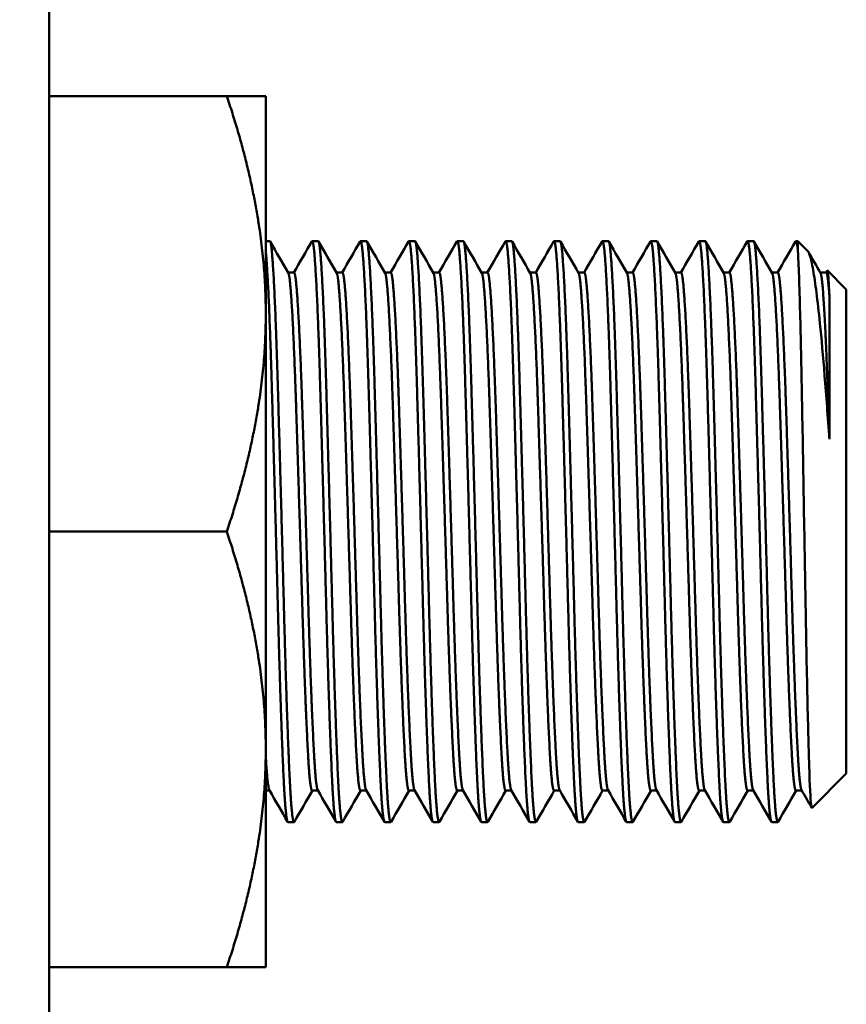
# Model space of a CAD drawing. Header units: inches. Extents: x 1 to 203, y 4 to 128.
# Tile 96 of 132: x 63.57 to 64.64, y 88.98 to 90.25. Entities that reach past the tile are written whole.
import ezdxf

# ---------------------------------------------------------------- set-up
doc = ezdxf.new("R2010")
doc.units = ezdxf.units.IN
doc.header["$LTSCALE"] = 6
doc.header["$MEASUREMENT"] = 0
doc.layers.add('Dimension (ANSI)', color=7, linetype='Continuous', lineweight=25)
doc.layers.add('Visible (ANSI)', color=7, linetype='Continuous', lineweight=50)
doc.styles.add('Note Text (ANSI)', font='tahoma.ttf')
doc.dimstyles.new('Default (ANSI)', dxfattribs={"dimscale": 6, "dimtxt": 0.12, "dimasz": 0.098425, "dimexe": 0.125, "dimexo": 0.0625, "dimgap": 0.031496, "dimtad": 0, "dimtih": 1, "dimtoh": 1, "dimrnd": 1e-08, "dimzin": 4, "dimdsep": 46, "dimtxsty": 'Note Text (ANSI)', "dimcen": 0.09, "dimdle": 0.393701, "dimclrd": 256, "dimclre": 256, "dimclrt": 256, "dimadec": 0, "dimazin": 1, "dimtfac": 1, "dimtofl": 0, "dimtmove": 0, "dimatfit": 3, "dimfxl": 1, "dimtolj": 1, "dimtzin": 4, "dimlwd": -1, "dimlwe": -1, "dimarcsym": 0})

# ---------------------------------------------------------------- blocks, each defined once
blk = doc.blocks.new('*D9')
at = {"layer": 'Defpoints', "color": 0, "transparency": 16777216}
for p in [(72.2623, 95.3583), (39.1068, 48.3913), (72.2623, 36.1078)]:
    blk.add_point(p, dxfattribs=at)
at = {"layer": 'Dimension (ANSI)', "transparency": 16777216}
for p, q in [((72.2623, 94.9833), (72.2623, 35.3578)), ((39.1068, 48.0163), (39.1068, 35.3578)), ((39.6973, 36.1078), (54.3041, 36.1078)), ((71.6717, 36.1078), (57.065, 36.1078))]:
    blk.add_line(p, q, dxfattribs=at)
for points in [[(39.6973, 36.2062), (39.6973, 36.0094), (39.1068, 36.1078)], [(71.6717, 36.2062), (71.6717, 36.0094), (72.2623, 36.1078)]]:
    blk.add_solid(points, dxfattribs=at)
at = {"layer": 'Dimension (ANSI)', "transparency": 16777216, "insert": (54.4931, 36.4828), "char_height": 0.72, "attachment_point": 1, "style": 'Note Text (ANSI)'}
blk.add_mtext('\\A1;33.16', dxfattribs=at)

msp = doc.modelspace()

# ---------------------------------------------------------------- linework, layer by layer
at = {"layer": 'Visible (ANSI)'}
for p, q in [((63.6088, 45.4028), (63.6088, 117.6526)), ((63.8385, 90.1526), (63.6088, 90.1526)), ((63.8385, 90.1526), (63.8888, 90.1526)), ((63.8888, 90.1526), (63.8888, 89.8713)), ((63.8888, 89.9651), (63.894, 89.9651)), ((63.9487, 89.9651), (63.9565, 89.9651)), ((64.0112, 89.9651), (64.019, 89.9651)), ((64.0737, 89.9651), (64.0815, 89.9651)), ((64.1362, 89.9651), (64.144, 89.9651)), ((64.1987, 89.9651), (64.2065, 89.9651)), ((64.2612, 89.9651), (64.269, 89.9651)), ((64.3237, 89.9651), (64.3315, 89.9651)), ((64.3862, 89.9651), (64.394, 89.9651)), ((64.4487, 89.9651), (64.4565, 89.9651)), ((64.5112, 89.9651), (64.519, 89.9651)), ((64.5737, 89.9651), (64.5763, 89.9651)), ((64.5763, 89.9651), (64.5763, 89.9523)), ((64.5887, 89.9527), (64.5763, 89.9651)), ((63.9253, 89.9245), (63.9177, 89.9245)), ((63.9878, 89.9245), (63.9802, 89.9245)), ((64.0503, 89.9245), (64.0427, 89.9245)), ((64.1128, 89.9245), (64.1052, 89.9245)), ((64.1753, 89.9245), (64.1677, 89.9245)), ((64.2378, 89.9245), (64.2302, 89.9245)), ((64.3003, 89.9245), (64.2927, 89.9245)), ((64.3628, 89.9245), (64.3552, 89.9245)), ((64.4253, 89.9245), (64.4177, 89.9245)), ((64.4878, 89.9245), (64.4802, 89.9245)), ((64.5503, 89.9245), (64.5427, 89.9245)), ((64.6128, 89.9245), (64.6052, 89.9245)), ((64.6125, 89.9245), (64.6139, 89.927)), ((64.6388, 89.9026), (64.6143, 89.9271)), ((64.6169, 89.7096), (64.6169, 89.8955)), ((64.6388, 89.9026), (64.6388, 89.2776)), ((63.8888, 89.8713), (63.8888, 89.3088)), ((63.8385, 89.5901), (63.6088, 89.5901)), ((63.8888, 89.3088), (63.8888, 89.0276)), ((64.6388, 89.2776), (64.5945, 89.2333)), ((63.8938, 89.2557), (63.8888, 89.2557)), ((63.9563, 89.2557), (63.9487, 89.2557)), ((64.0188, 89.2557), (64.0112, 89.2557)), ((64.0813, 89.2557), (64.0737, 89.2557)), ((64.1438, 89.2557), (64.1362, 89.2557)), ((64.2063, 89.2557), (64.1987, 89.2557)), ((64.2688, 89.2557), (64.2612, 89.2557)), ((64.3313, 89.2557), (64.3237, 89.2557)), ((64.3938, 89.2557), (64.3862, 89.2557)), ((64.4563, 89.2557), (64.4487, 89.2557)), ((64.5188, 89.2557), (64.5112, 89.2557)), ((64.5813, 89.2557), (64.5737, 89.2557)), ((63.9175, 89.2151), (63.9253, 89.2151)), ((63.98, 89.2151), (63.9878, 89.2151)), ((64.0425, 89.2151), (64.0503, 89.2151)), ((64.105, 89.2151), (64.1128, 89.2151)), ((64.1675, 89.2151), (64.1753, 89.2151)), ((64.23, 89.2151), (64.2378, 89.2151)), ((64.2925, 89.2151), (64.3003, 89.2151)), ((64.355, 89.2151), (64.3628, 89.2151)), ((64.4175, 89.2151), (64.4253, 89.2151)), ((64.48, 89.2151), (64.4878, 89.2151)), ((64.5425, 89.2151), (64.5503, 89.2151)), ((63.8385, 89.0276), (63.6088, 89.0276)), ((63.8888, 89.0276), (63.8385, 89.0276))]:
    msp.add_line(p, q, dxfattribs=at)
for points, weights in [([(63.8888, 89.8713), (63.8888, 90.0019), (63.8385, 90.1526)], [1.63796447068, 1.63796447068, 1.52036391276]), ([(64.5763, 89.9523), (64.5748, 89.9674), (64.5732, 89.9647)], [1, 0.969976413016, 0.963636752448]), ([(63.8385, 89.5901), (63.8888, 89.7408), (63.8888, 89.8713)], [1.52036391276, 1.63796447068, 1.63796447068]), ([(63.8888, 89.3088), (63.8888, 89.4394), (63.8385, 89.5901)], [1.63796447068, 1.63796447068, 1.52036391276]), ([(63.8385, 89.0276), (63.8888, 89.1783), (63.8888, 89.3088)], [1.52036391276, 1.63796447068, 1.63796447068])]:
    msp.add_rational_spline(points, weights, degree=2, dxfattribs=at)
for points, weights, knots in [([(63.9257, 89.2155), (63.9228, 89.2104), (63.92, 89.2653), (63.9161, 89.343), (63.9122, 89.493), (63.9083, 89.6431), (63.9044, 89.7776), (63.9005, 89.9121), (63.8966, 89.9523), (63.8954, 89.9651), (63.894, 89.9651)], [0.969537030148, 0.944935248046, 1, 0.923879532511, 1, 0.923879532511, 1, 0.923879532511, 1, 0.974480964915, 0.966072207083], [0.45638305, 0.45638305, 0.45638305, 0.46, 0.46, 0.465, 0.465, 0.47, 0.47, 0.475, 0.475, 0.47667623, 0.47667623, 0.47667623]), ([(63.98, 89.2151), (63.9772, 89.2151), (63.9747, 89.2653), (63.9708, 89.343), (63.9669, 89.493), (63.963, 89.6431), (63.9591, 89.7776), (63.9552, 89.9121), (63.9513, 89.9523), (63.9498, 89.9674), (63.9482, 89.9647)], [0.966072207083, 0.949398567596, 1, 0.923879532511, 1, 0.923879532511, 1, 0.923879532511, 1, 0.969976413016, 0.963636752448], [0.45667623, 0.45667623, 0.45667623, 0.46, 0.46, 0.465, 0.465, 0.47, 0.47, 0.475, 0.475, 0.47697211, 0.47697211, 0.47697211]), ([(63.9882, 89.2155), (63.9853, 89.2104), (63.9825, 89.2653), (63.9786, 89.343), (63.9747, 89.493), (63.9708, 89.6431), (63.9669, 89.7776), (63.963, 89.9121), (63.9591, 89.9523), (63.9579, 89.9651), (63.9565, 89.9651)], [0.969537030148, 0.944935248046, 1, 0.923879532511, 1, 0.923879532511, 1, 0.923879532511, 1, 0.974480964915, 0.966072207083], [0.41638305, 0.41638305, 0.41638305, 0.42, 0.42, 0.425, 0.425, 0.43, 0.43, 0.435, 0.435, 0.43667623, 0.43667623, 0.43667623]), ([(64.0425, 89.2151), (64.0397, 89.2151), (64.0372, 89.2653), (64.0333, 89.343), (64.0294, 89.493), (64.0255, 89.6431), (64.0216, 89.7776), (64.0177, 89.9121), (64.0138, 89.9523), (64.0123, 89.9674), (64.0107, 89.9647)], [0.966072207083, 0.949398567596, 1, 0.923879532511, 1, 0.923879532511, 1, 0.923879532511, 1, 0.969976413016, 0.963636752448], [0.41667623, 0.41667623, 0.41667623, 0.42, 0.42, 0.425, 0.425, 0.43, 0.43, 0.435, 0.435, 0.43697211, 0.43697211, 0.43697211]), ([(64.0507, 89.2155), (64.0478, 89.2104), (64.045, 89.2653), (64.0411, 89.343), (64.0372, 89.493), (64.0333, 89.6431), (64.0294, 89.7776), (64.0255, 89.9121), (64.0216, 89.9523), (64.0204, 89.9651), (64.019, 89.9651)], [0.969537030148, 0.944935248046, 1, 0.923879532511, 1, 0.923879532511, 1, 0.923879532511, 1, 0.974480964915, 0.966072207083], [0.37638305, 0.37638305, 0.37638305, 0.38, 0.38, 0.385, 0.385, 0.39, 0.39, 0.395, 0.395, 0.39667623, 0.39667623, 0.39667623]), ([(64.105, 89.2151), (64.1022, 89.2151), (64.0997, 89.2653), (64.0958, 89.343), (64.0919, 89.493), (64.088, 89.6431), (64.0841, 89.7776), (64.0802, 89.9121), (64.0763, 89.9523), (64.0748, 89.9674), (64.0732, 89.9647)], [0.966072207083, 0.949398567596, 1, 0.923879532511, 1, 0.923879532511, 1, 0.923879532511, 1, 0.969976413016, 0.963636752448], [0.37667623, 0.37667623, 0.37667623, 0.38, 0.38, 0.385, 0.385, 0.39, 0.39, 0.395, 0.395, 0.39697211, 0.39697211, 0.39697211]), ([(64.1132, 89.2155), (64.1103, 89.2104), (64.1075, 89.2653), (64.1036, 89.343), (64.0997, 89.493), (64.0958, 89.6431), (64.0919, 89.7776), (64.088, 89.9121), (64.0841, 89.9523), (64.0829, 89.9651), (64.0815, 89.9651)], [0.969537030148, 0.944935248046, 1, 0.923879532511, 1, 0.923879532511, 1, 0.923879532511, 1, 0.974480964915, 0.966072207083], [0.33638305, 0.33638305, 0.33638305, 0.34, 0.34, 0.345, 0.345, 0.35, 0.35, 0.355, 0.355, 0.35667623, 0.35667623, 0.35667623]), ([(64.1675, 89.2151), (64.1647, 89.2151), (64.1622, 89.2653), (64.1583, 89.343), (64.1544, 89.493), (64.1505, 89.6431), (64.1466, 89.7776), (64.1427, 89.9121), (64.1388, 89.9523), (64.1373, 89.9674), (64.1357, 89.9647)], [0.966072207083, 0.949398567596, 1, 0.923879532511, 1, 0.923879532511, 1, 0.923879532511, 1, 0.969976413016, 0.963636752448], [0.33667623, 0.33667623, 0.33667623, 0.34, 0.34, 0.345, 0.345, 0.35, 0.35, 0.355, 0.355, 0.35697211, 0.35697211, 0.35697211]), ([(64.1757, 89.2155), (64.1728, 89.2104), (64.17, 89.2653), (64.1661, 89.343), (64.1622, 89.493), (64.1583, 89.6431), (64.1544, 89.7776), (64.1505, 89.9121), (64.1466, 89.9523), (64.1454, 89.9651), (64.144, 89.9651)], [0.969537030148, 0.944935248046, 1, 0.923879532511, 1, 0.923879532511, 1, 0.923879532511, 1, 0.974480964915, 0.966072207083], [0.29638305, 0.29638305, 0.29638305, 0.3, 0.3, 0.305, 0.305, 0.31, 0.31, 0.315, 0.315, 0.31667623, 0.31667623, 0.31667623]), ([(64.23, 89.2151), (64.2272, 89.2151), (64.2247, 89.2653), (64.2208, 89.343), (64.2169, 89.493), (64.213, 89.6431), (64.2091, 89.7776), (64.2052, 89.9121), (64.2013, 89.9523), (64.1998, 89.9674), (64.1982, 89.9647)], [0.966072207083, 0.949398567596, 1, 0.923879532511, 1, 0.923879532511, 1, 0.923879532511, 1, 0.969976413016, 0.963636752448], [0.29667623, 0.29667623, 0.29667623, 0.3, 0.3, 0.305, 0.305, 0.31, 0.31, 0.315, 0.315, 0.31697211, 0.31697211, 0.31697211]), ([(64.2382, 89.2155), (64.2353, 89.2104), (64.2325, 89.2653), (64.2286, 89.343), (64.2247, 89.493), (64.2208, 89.6431), (64.2169, 89.7776), (64.213, 89.9121), (64.2091, 89.9523), (64.2079, 89.9651), (64.2065, 89.9651)], [0.969537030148, 0.944935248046, 1, 0.923879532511, 1, 0.923879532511, 1, 0.923879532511, 1, 0.974480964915, 0.966072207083], [0.25638305, 0.25638305, 0.25638305, 0.26, 0.26, 0.265, 0.265, 0.27, 0.27, 0.275, 0.275, 0.27667623, 0.27667623, 0.27667623]), ([(64.2925, 89.2151), (64.2897, 89.2151), (64.2872, 89.2653), (64.2833, 89.343), (64.2794, 89.493), (64.2755, 89.6431), (64.2716, 89.7776), (64.2677, 89.9121), (64.2638, 89.9523), (64.2623, 89.9674), (64.2607, 89.9647)], [0.966072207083, 0.949398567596, 1, 0.923879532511, 1, 0.923879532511, 1, 0.923879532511, 1, 0.969976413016, 0.963636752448], [0.25667623, 0.25667623, 0.25667623, 0.26, 0.26, 0.265, 0.265, 0.27, 0.27, 0.275, 0.275, 0.27697211, 0.27697211, 0.27697211]), ([(64.3007, 89.2155), (64.2978, 89.2104), (64.295, 89.2653), (64.2911, 89.343), (64.2872, 89.493), (64.2833, 89.6431), (64.2794, 89.7776), (64.2755, 89.9121), (64.2716, 89.9523), (64.2704, 89.9651), (64.269, 89.9651)], [0.969537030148, 0.944935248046, 1, 0.923879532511, 1, 0.923879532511, 1, 0.923879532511, 1, 0.974480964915, 0.966072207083], [0.21638305, 0.21638305, 0.21638305, 0.22, 0.22, 0.225, 0.225, 0.23, 0.23, 0.235, 0.235, 0.23667623, 0.23667623, 0.23667623]), ([(64.355, 89.2151), (64.3522, 89.2151), (64.3497, 89.2653), (64.3458, 89.343), (64.3419, 89.493), (64.338, 89.6431), (64.3341, 89.7776), (64.3302, 89.9121), (64.3263, 89.9523), (64.3248, 89.9674), (64.3232, 89.9647)], [0.966072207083, 0.949398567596, 1, 0.923879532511, 1, 0.923879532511, 1, 0.923879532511, 1, 0.969976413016, 0.963636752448], [0.21667623, 0.21667623, 0.21667623, 0.22, 0.22, 0.225, 0.225, 0.23, 0.23, 0.235, 0.235, 0.23697211, 0.23697211, 0.23697211]), ([(64.3632, 89.2155), (64.3603, 89.2104), (64.3575, 89.2653), (64.3536, 89.343), (64.3497, 89.493), (64.3458, 89.6431), (64.3419, 89.7776), (64.338, 89.9121), (64.3341, 89.9523), (64.3329, 89.9651), (64.3315, 89.9651)], [0.969537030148, 0.944935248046, 1, 0.923879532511, 1, 0.923879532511, 1, 0.923879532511, 1, 0.974480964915, 0.966072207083], [0.17638305, 0.17638305, 0.17638305, 0.18, 0.18, 0.185, 0.185, 0.19, 0.19, 0.195, 0.195, 0.19667623, 0.19667623, 0.19667623]), ([(64.4175, 89.2151), (64.4147, 89.2151), (64.4122, 89.2653), (64.4083, 89.343), (64.4044, 89.493), (64.4005, 89.6431), (64.3966, 89.7776), (64.3927, 89.9121), (64.3888, 89.9523), (64.3873, 89.9674), (64.3857, 89.9647)], [0.966072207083, 0.949398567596, 1, 0.923879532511, 1, 0.923879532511, 1, 0.923879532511, 1, 0.969976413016, 0.963636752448], [0.17667623, 0.17667623, 0.17667623, 0.18, 0.18, 0.185, 0.185, 0.19, 0.19, 0.195, 0.195, 0.19697211, 0.19697211, 0.19697211]), ([(64.4257, 89.2155), (64.4228, 89.2104), (64.42, 89.2653), (64.4161, 89.343), (64.4122, 89.493), (64.4083, 89.6431), (64.4044, 89.7776), (64.4005, 89.9121), (64.3966, 89.9523), (64.3954, 89.9651), (64.394, 89.9651)], [0.969537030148, 0.944935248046, 1, 0.923879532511, 1, 0.923879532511, 1, 0.923879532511, 1, 0.974480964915, 0.966072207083], [0.13638305, 0.13638305, 0.13638305, 0.14, 0.14, 0.145, 0.145, 0.15, 0.15, 0.155, 0.155, 0.15667623, 0.15667623, 0.15667623]), ([(64.48, 89.2151), (64.4772, 89.2151), (64.4747, 89.2653), (64.4708, 89.343), (64.4669, 89.493), (64.463, 89.6431), (64.4591, 89.7776), (64.4552, 89.9121), (64.4513, 89.9523), (64.4498, 89.9674), (64.4482, 89.9647)], [0.966072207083, 0.949398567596, 1, 0.923879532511, 1, 0.923879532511, 1, 0.923879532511, 1, 0.969976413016, 0.963636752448], [0.13667623, 0.13667623, 0.13667623, 0.14, 0.14, 0.145, 0.145, 0.15, 0.15, 0.155, 0.155, 0.15697211, 0.15697211, 0.15697211]), ([(64.4882, 89.2155), (64.4853, 89.2104), (64.4825, 89.2653), (64.4786, 89.343), (64.4747, 89.493), (64.4708, 89.6431), (64.4669, 89.7776), (64.463, 89.9121), (64.4591, 89.9523), (64.4579, 89.9651), (64.4565, 89.9651)], [0.969537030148, 0.944935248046, 1, 0.923879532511, 1, 0.923879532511, 1, 0.923879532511, 1, 0.974480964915, 0.966072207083], [0.09638305, 0.09638305, 0.09638305, 0.1, 0.1, 0.105, 0.105, 0.11, 0.11, 0.115, 0.115, 0.11667623, 0.11667623, 0.11667623]), ([(64.5425, 89.2151), (64.5397, 89.2151), (64.5372, 89.2653), (64.5333, 89.343), (64.5294, 89.493), (64.5255, 89.6431), (64.5216, 89.7776), (64.5177, 89.9121), (64.5138, 89.9523), (64.5123, 89.9674), (64.5107, 89.9647)], [0.966072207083, 0.949398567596, 1, 0.923879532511, 1, 0.923879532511, 1, 0.923879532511, 1, 0.969976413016, 0.963636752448], [0.09667623, 0.09667623, 0.09667623, 0.1, 0.1, 0.105, 0.105, 0.11, 0.11, 0.115, 0.115, 0.11697211, 0.11697211, 0.11697211]), ([(64.5507, 89.2155), (64.5478, 89.2104), (64.545, 89.2653), (64.5411, 89.343), (64.5372, 89.493), (64.5333, 89.6431), (64.5294, 89.7776), (64.5255, 89.9121), (64.5216, 89.9523), (64.5204, 89.9651), (64.519, 89.9651)], [0.969537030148, 0.944935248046, 1, 0.923879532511, 1, 0.923879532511, 1, 0.923879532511, 1, 0.974480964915, 0.966072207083], [0.05638305, 0.05638305, 0.05638305, 0.06, 0.06, 0.065, 0.065, 0.07, 0.07, 0.075, 0.075, 0.07667623, 0.07667623, 0.07667623]), ([(63.9175, 89.2151), (63.9147, 89.2151), (63.9122, 89.2653), (63.9083, 89.343), (63.9044, 89.493), (63.9005, 89.6431), (63.8966, 89.7776), (63.8927, 89.9121), (63.8888, 89.9523)], [0.966072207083, 0.949398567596, 1, 0.923879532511, 1, 0.923879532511, 1, 0.923879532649, 0.999999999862], [0.49667623, 0.49667623, 0.49667623, 0.5, 0.5, 0.505, 0.505, 0.51, 0.51, 0.515, 0.515, 0.515]), ([(63.9487, 89.2557), (63.946, 89.2557), (63.9435, 89.3005), (63.9396, 89.3697), (63.9357, 89.5035), (63.9317, 89.6373), (63.9278, 89.7573), (63.9239, 89.8772), (63.92, 89.9131), (63.919, 89.9222), (63.918, 89.924)], [0.966072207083, 0.949398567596, 1, 0.923879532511, 1, 0.923879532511, 1, 0.923879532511, 1, 0.979481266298, 0.970024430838], [0.45667623, 0.45667623, 0.45667623, 0.46, 0.46, 0.465, 0.465, 0.47, 0.47, 0.475, 0.475, 0.47634778, 0.47634778, 0.47634778]), ([(63.956, 89.2561), (63.9535, 89.2604), (63.9513, 89.3005), (63.9474, 89.3697), (63.9435, 89.5035), (63.9396, 89.6373), (63.9357, 89.7573), (63.9317, 89.8772), (63.9278, 89.9131), (63.9266, 89.9245), (63.9253, 89.9245)], [0.963413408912, 0.954450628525, 1, 0.923879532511, 1, 0.923879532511, 1, 0.923879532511, 1, 0.974480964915, 0.966072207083], [0.45700807, 0.45700807, 0.45700807, 0.46, 0.46, 0.465, 0.465, 0.47, 0.47, 0.475, 0.475, 0.47667623, 0.47667623, 0.47667623]), ([(64.0112, 89.2557), (64.0085, 89.2557), (64.006, 89.3005), (64.0021, 89.3697), (63.9982, 89.5035), (63.9942, 89.6373), (63.9903, 89.7573), (63.9864, 89.8772), (63.9825, 89.9131), (63.9815, 89.9222), (63.9805, 89.924)], [0.966072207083, 0.949398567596, 1, 0.923879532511, 1, 0.923879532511, 1, 0.923879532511, 1, 0.979481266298, 0.970024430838], [0.41667623, 0.41667623, 0.41667623, 0.42, 0.42, 0.425, 0.425, 0.43, 0.43, 0.435, 0.435, 0.43634778, 0.43634778, 0.43634778]), ([(64.0185, 89.2561), (64.016, 89.2604), (64.0138, 89.3005), (64.0099, 89.3697), (64.006, 89.5035), (64.0021, 89.6373), (63.9982, 89.7573), (63.9942, 89.8772), (63.9903, 89.9131), (63.9891, 89.9245), (63.9878, 89.9245)], [0.963413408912, 0.954450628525, 1, 0.923879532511, 1, 0.923879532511, 1, 0.923879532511, 1, 0.974480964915, 0.966072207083], [0.41700807, 0.41700807, 0.41700807, 0.42, 0.42, 0.425, 0.425, 0.43, 0.43, 0.435, 0.435, 0.43667623, 0.43667623, 0.43667623]), ([(64.0737, 89.2557), (64.071, 89.2557), (64.0685, 89.3005), (64.0646, 89.3697), (64.0607, 89.5035), (64.0567, 89.6373), (64.0528, 89.7573), (64.0489, 89.8772), (64.045, 89.9131), (64.044, 89.9222), (64.043, 89.924)], [0.966072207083, 0.949398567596, 1, 0.923879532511, 1, 0.923879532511, 1, 0.923879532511, 1, 0.979481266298, 0.970024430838], [0.37667623, 0.37667623, 0.37667623, 0.38, 0.38, 0.385, 0.385, 0.39, 0.39, 0.395, 0.395, 0.39634778, 0.39634778, 0.39634778]), ([(64.081, 89.2561), (64.0785, 89.2604), (64.0763, 89.3005), (64.0724, 89.3697), (64.0685, 89.5035), (64.0646, 89.6373), (64.0607, 89.7573), (64.0567, 89.8772), (64.0528, 89.9131), (64.0516, 89.9245), (64.0503, 89.9245)], [0.963413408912, 0.954450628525, 1, 0.923879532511, 1, 0.923879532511, 1, 0.923879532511, 1, 0.974480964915, 0.966072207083], [0.37700807, 0.37700807, 0.37700807, 0.38, 0.38, 0.385, 0.385, 0.39, 0.39, 0.395, 0.395, 0.39667623, 0.39667623, 0.39667623]), ([(64.1362, 89.2557), (64.1335, 89.2557), (64.131, 89.3005), (64.1271, 89.3697), (64.1232, 89.5035), (64.1192, 89.6373), (64.1153, 89.7573), (64.1114, 89.8772), (64.1075, 89.9131), (64.1065, 89.9222), (64.1055, 89.924)], [0.966072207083, 0.949398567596, 1, 0.923879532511, 1, 0.923879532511, 1, 0.923879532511, 1, 0.979481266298, 0.970024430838], [0.33667623, 0.33667623, 0.33667623, 0.34, 0.34, 0.345, 0.345, 0.35, 0.35, 0.355, 0.355, 0.35634778, 0.35634778, 0.35634778]), ([(64.1435, 89.2561), (64.141, 89.2604), (64.1388, 89.3005), (64.1349, 89.3697), (64.131, 89.5035), (64.1271, 89.6373), (64.1232, 89.7573), (64.1192, 89.8772), (64.1153, 89.9131), (64.1141, 89.9245), (64.1128, 89.9245)], [0.963413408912, 0.954450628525, 1, 0.923879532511, 1, 0.923879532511, 1, 0.923879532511, 1, 0.974480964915, 0.966072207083], [0.33700807, 0.33700807, 0.33700807, 0.34, 0.34, 0.345, 0.345, 0.35, 0.35, 0.355, 0.355, 0.35667623, 0.35667623, 0.35667623]), ([(64.1987, 89.2557), (64.196, 89.2557), (64.1935, 89.3005), (64.1896, 89.3697), (64.1857, 89.5035), (64.1817, 89.6373), (64.1778, 89.7573), (64.1739, 89.8772), (64.17, 89.9131), (64.169, 89.9222), (64.168, 89.924)], [0.966072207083, 0.949398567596, 1, 0.923879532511, 1, 0.923879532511, 1, 0.923879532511, 1, 0.979481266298, 0.970024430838], [0.29667623, 0.29667623, 0.29667623, 0.3, 0.3, 0.305, 0.305, 0.31, 0.31, 0.315, 0.315, 0.31634778, 0.31634778, 0.31634778]), ([(64.206, 89.2561), (64.2035, 89.2604), (64.2013, 89.3005), (64.1974, 89.3697), (64.1935, 89.5035), (64.1896, 89.6373), (64.1857, 89.7573), (64.1817, 89.8772), (64.1778, 89.9131), (64.1766, 89.9245), (64.1753, 89.9245)], [0.963413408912, 0.954450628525, 1, 0.923879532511, 1, 0.923879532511, 1, 0.923879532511, 1, 0.974480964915, 0.966072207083], [0.29700807, 0.29700807, 0.29700807, 0.3, 0.3, 0.305, 0.305, 0.31, 0.31, 0.315, 0.315, 0.31667623, 0.31667623, 0.31667623]), ([(64.2612, 89.2557), (64.2585, 89.2557), (64.256, 89.3005), (64.2521, 89.3697), (64.2482, 89.5035), (64.2442, 89.6373), (64.2403, 89.7573), (64.2364, 89.8772), (64.2325, 89.9131), (64.2315, 89.9222), (64.2305, 89.924)], [0.966072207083, 0.949398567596, 1, 0.923879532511, 1, 0.923879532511, 1, 0.923879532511, 1, 0.979481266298, 0.970024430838], [0.25667623, 0.25667623, 0.25667623, 0.26, 0.26, 0.265, 0.265, 0.27, 0.27, 0.275, 0.275, 0.27634778, 0.27634778, 0.27634778]), ([(64.2685, 89.2561), (64.266, 89.2604), (64.2638, 89.3005), (64.2599, 89.3697), (64.256, 89.5035), (64.2521, 89.6373), (64.2482, 89.7573), (64.2442, 89.8772), (64.2403, 89.9131), (64.2391, 89.9245), (64.2378, 89.9245)], [0.963413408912, 0.954450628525, 1, 0.923879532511, 1, 0.923879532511, 1, 0.923879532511, 1, 0.974480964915, 0.966072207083], [0.25700807, 0.25700807, 0.25700807, 0.26, 0.26, 0.265, 0.265, 0.27, 0.27, 0.275, 0.275, 0.27667623, 0.27667623, 0.27667623]), ([(64.3237, 89.2557), (64.321, 89.2557), (64.3185, 89.3005), (64.3146, 89.3697), (64.3107, 89.5035), (64.3067, 89.6373), (64.3028, 89.7573), (64.2989, 89.8772), (64.295, 89.9131), (64.294, 89.9222), (64.293, 89.924)], [0.966072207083, 0.949398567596, 1, 0.923879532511, 1, 0.923879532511, 1, 0.923879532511, 1, 0.979481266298, 0.970024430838], [0.21667623, 0.21667623, 0.21667623, 0.22, 0.22, 0.225, 0.225, 0.23, 0.23, 0.235, 0.235, 0.23634778, 0.23634778, 0.23634778]), ([(64.331, 89.2561), (64.3285, 89.2604), (64.3263, 89.3005), (64.3224, 89.3697), (64.3185, 89.5035), (64.3146, 89.6373), (64.3107, 89.7573), (64.3067, 89.8772), (64.3028, 89.9131), (64.3016, 89.9245), (64.3003, 89.9245)], [0.963413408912, 0.954450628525, 1, 0.923879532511, 1, 0.923879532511, 1, 0.923879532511, 1, 0.97448096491, 0.96607220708], [0.21700807, 0.21700807, 0.21700807, 0.22, 0.22, 0.225, 0.225, 0.23, 0.23, 0.235, 0.235, 0.23667623, 0.23667623, 0.23667623]), ([(64.3862, 89.2557), (64.3835, 89.2557), (64.381, 89.3005), (64.3771, 89.3697), (64.3732, 89.5035), (64.3692, 89.6373), (64.3653, 89.7573), (64.3614, 89.8772), (64.3575, 89.9131), (64.3565, 89.9222), (64.3555, 89.924)], [0.966072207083, 0.949398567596, 1, 0.923879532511, 1, 0.923879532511, 1, 0.923879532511, 1, 0.979481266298, 0.970024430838], [0.17667623, 0.17667623, 0.17667623, 0.18, 0.18, 0.185, 0.185, 0.19, 0.19, 0.195, 0.195, 0.19634778, 0.19634778, 0.19634778]), ([(64.3935, 89.2561), (64.391, 89.2604), (64.3888, 89.3005), (64.3849, 89.3697), (64.381, 89.5035), (64.3771, 89.6373), (64.3732, 89.7573), (64.3692, 89.8772), (64.3653, 89.9131), (64.3641, 89.9245), (64.3628, 89.9245)], [0.963413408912, 0.954450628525, 1, 0.923879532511, 1, 0.923879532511, 1, 0.923879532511, 1, 0.974480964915, 0.966072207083], [0.17700807, 0.17700807, 0.17700807, 0.18, 0.18, 0.185, 0.185, 0.19, 0.19, 0.195, 0.195, 0.19667623, 0.19667623, 0.19667623]), ([(64.4487, 89.2557), (64.446, 89.2557), (64.4435, 89.3005), (64.4396, 89.3697), (64.4357, 89.5035), (64.4317, 89.6373), (64.4278, 89.7573), (64.4239, 89.8772), (64.42, 89.9131), (64.419, 89.9222), (64.418, 89.924)], [0.966072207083, 0.949398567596, 1, 0.923879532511, 1, 0.923879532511, 1, 0.923879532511, 1, 0.979481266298, 0.970024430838], [0.13667623, 0.13667623, 0.13667623, 0.14, 0.14, 0.145, 0.145, 0.15, 0.15, 0.155, 0.155, 0.15634778, 0.15634778, 0.15634778]), ([(64.456, 89.2561), (64.4535, 89.2604), (64.4513, 89.3005), (64.4474, 89.3697), (64.4435, 89.5035), (64.4396, 89.6373), (64.4357, 89.7573), (64.4317, 89.8772), (64.4278, 89.9131), (64.4266, 89.9245), (64.4253, 89.9245)], [0.963413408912, 0.954450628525, 1, 0.923879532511, 1, 0.923879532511, 1, 0.923879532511, 1, 0.974480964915, 0.966072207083], [0.13700807, 0.13700807, 0.13700807, 0.14, 0.14, 0.145, 0.145, 0.15, 0.15, 0.155, 0.155, 0.15667623, 0.15667623, 0.15667623]), ([(64.5112, 89.2557), (64.5085, 89.2557), (64.506, 89.3005), (64.5021, 89.3697), (64.4982, 89.5035), (64.4942, 89.6373), (64.4903, 89.7573), (64.4864, 89.8772), (64.4825, 89.9131), (64.4815, 89.9222), (64.4805, 89.924)], [0.966072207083, 0.949398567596, 1, 0.923879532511, 1, 0.923879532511, 1, 0.923879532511, 1, 0.979481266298, 0.970024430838], [0.09667623, 0.09667623, 0.09667623, 0.1, 0.1, 0.105, 0.105, 0.11, 0.11, 0.115, 0.115, 0.11634778, 0.11634778, 0.11634778]), ([(64.5185, 89.2561), (64.516, 89.2604), (64.5138, 89.3005), (64.5099, 89.3697), (64.506, 89.5035), (64.5021, 89.6373), (64.4982, 89.7573), (64.4942, 89.8772), (64.4903, 89.9131), (64.4891, 89.9245), (64.4878, 89.9245)], [0.963413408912, 0.954450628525, 1, 0.923879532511, 1, 0.923879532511, 1, 0.923879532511, 1, 0.974480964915, 0.966072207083], [0.09700807, 0.09700807, 0.09700807, 0.1, 0.1, 0.105, 0.105, 0.11, 0.11, 0.115, 0.115, 0.11667623, 0.11667623, 0.11667623]), ([(64.5737, 89.2557), (64.571, 89.2557), (64.5685, 89.3005), (64.5646, 89.3697), (64.5607, 89.5035), (64.5567, 89.6373), (64.5528, 89.7573), (64.5489, 89.8772), (64.545, 89.9131), (64.544, 89.9222), (64.543, 89.924)], [0.966072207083, 0.949398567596, 1, 0.923879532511, 1, 0.923879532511, 1, 0.923879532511, 1, 0.979481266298, 0.970024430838], [0.05667623, 0.05667623, 0.05667623, 0.06, 0.06, 0.065, 0.065, 0.07, 0.07, 0.075, 0.075, 0.07634778, 0.07634778, 0.07634778]), ([(64.581, 89.2561), (64.5785, 89.2604), (64.5763, 89.3005), (64.5724, 89.3697), (64.5685, 89.5035), (64.5646, 89.6373), (64.5607, 89.7573), (64.5567, 89.8772), (64.5528, 89.9131), (64.5516, 89.9245), (64.5503, 89.9245)], [0.963413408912, 0.954450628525, 1, 0.923879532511, 1, 0.923879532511, 1, 0.923879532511, 1, 0.974480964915, 0.966072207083], [0.05700807, 0.05700807, 0.05700807, 0.06, 0.06, 0.065, 0.065, 0.07, 0.07, 0.075, 0.075, 0.07667623, 0.07667623, 0.07667623]), ([(64.6169, 89.7096), (64.6161, 89.7344), (64.6153, 89.7573), (64.6114, 89.8772), (64.6075, 89.9131), (64.6065, 89.9222), (64.6055, 89.924)], [0.975309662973, 0.984497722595, 1, 0.923879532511, 1, 0.979481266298, 0.970024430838], [0.028981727, 0.028981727, 0.028981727, 0.03, 0.03, 0.035, 0.035, 0.03634778, 0.03634778, 0.03634778]), ([(64.6169, 89.8955), (64.6161, 89.9062), (64.6153, 89.9131), (64.6141, 89.9245), (64.6128, 89.9245)], [0.975309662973, 0.984497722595, 1, 0.974480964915, 0.966072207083], [0.033981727, 0.033981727, 0.033981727, 0.035, 0.035, 0.036676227, 0.036676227, 0.036676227]), ([(63.8935, 89.2561), (63.891, 89.2604), (63.8888, 89.3005)], [0.963413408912, 0.954450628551, 0.999999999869], [0.497008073, 0.497008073, 0.497008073, 0.5, 0.5, 0.5])]:
    msp.add_rational_spline(points, weights, degree=2, knots=knots, dxfattribs=at)
for points in [[(63.8945, 89.9647), (63.9023, 89.9511), (63.9101, 89.9376), (63.918, 89.924)], [(63.925, 89.9245), (63.9327, 89.9379), (63.9405, 89.9513), (63.9482, 89.9647)], [(63.957, 89.9647), (63.9648, 89.9511), (63.9726, 89.9376), (63.9805, 89.924)], [(63.9875, 89.9245), (63.9952, 89.9379), (64.003, 89.9513), (64.0107, 89.9647)], [(64.0195, 89.9647), (64.0273, 89.9511), (64.0351, 89.9376), (64.043, 89.924)], [(64.05, 89.9245), (64.0577, 89.9379), (64.0655, 89.9513), (64.0732, 89.9647)], [(64.082, 89.9647), (64.0898, 89.9511), (64.0976, 89.9376), (64.1055, 89.924)], [(64.1125, 89.9245), (64.1202, 89.9379), (64.128, 89.9513), (64.1357, 89.9647)], [(64.1445, 89.9647), (64.1523, 89.9511), (64.1601, 89.9376), (64.168, 89.924)], [(64.175, 89.9245), (64.1827, 89.9379), (64.1905, 89.9513), (64.1982, 89.9647)], [(64.207, 89.9647), (64.2148, 89.9511), (64.2226, 89.9376), (64.2305, 89.924)], [(64.2375, 89.9245), (64.2452, 89.9379), (64.253, 89.9513), (64.2607, 89.9647)], [(64.2695, 89.9647), (64.2773, 89.9511), (64.2851, 89.9376), (64.293, 89.924)], [(64.3, 89.9245), (64.3077, 89.9379), (64.3155, 89.9513), (64.3232, 89.9647)], [(64.332, 89.9647), (64.3398, 89.9511), (64.3476, 89.9376), (64.3555, 89.924)], [(64.3625, 89.9245), (64.3702, 89.9379), (64.378, 89.9513), (64.3857, 89.9647)], [(64.3945, 89.9647), (64.4023, 89.9511), (64.4101, 89.9376), (64.418, 89.924)], [(64.425, 89.9245), (64.4327, 89.9379), (64.4405, 89.9513), (64.4482, 89.9647)], [(64.457, 89.9647), (64.4648, 89.9511), (64.4726, 89.9376), (64.4805, 89.924)], [(64.4875, 89.9245), (64.4952, 89.9379), (64.503, 89.9513), (64.5107, 89.9647)], [(64.5195, 89.9647), (64.5273, 89.9511), (64.5351, 89.9376), (64.543, 89.924)], [(64.55, 89.9245), (64.5577, 89.9379), (64.5655, 89.9513), (64.5732, 89.9647)], [(64.5898, 89.9511), (64.595, 89.9421), (64.6003, 89.9331), (64.6055, 89.924)], [(63.917, 89.2155), (63.9091, 89.229), (63.9013, 89.2426), (63.8935, 89.2561)], [(63.949, 89.2557), (63.9412, 89.2423), (63.9335, 89.2289), (63.9257, 89.2155)], [(63.9795, 89.2155), (63.9716, 89.229), (63.9638, 89.2426), (63.956, 89.2561)], [(64.0115, 89.2557), (64.0037, 89.2423), (63.996, 89.2289), (63.9882, 89.2155)], [(64.042, 89.2155), (64.0341, 89.229), (64.0263, 89.2426), (64.0185, 89.2561)], [(64.074, 89.2557), (64.0662, 89.2423), (64.0585, 89.2289), (64.0507, 89.2155)], [(64.1045, 89.2155), (64.0966, 89.229), (64.0888, 89.2426), (64.081, 89.2561)], [(64.1365, 89.2557), (64.1287, 89.2423), (64.121, 89.2289), (64.1132, 89.2155)], [(64.167, 89.2155), (64.1591, 89.229), (64.1513, 89.2426), (64.1435, 89.2561)], [(64.199, 89.2557), (64.1912, 89.2423), (64.1835, 89.2289), (64.1757, 89.2155)], [(64.2295, 89.2155), (64.2216, 89.229), (64.2138, 89.2426), (64.206, 89.2561)], [(64.2615, 89.2557), (64.2537, 89.2423), (64.246, 89.2289), (64.2382, 89.2155)], [(64.292, 89.2155), (64.2841, 89.229), (64.2763, 89.2426), (64.2685, 89.2561)], [(64.324, 89.2557), (64.3162, 89.2423), (64.3085, 89.2289), (64.3007, 89.2155)], [(64.3545, 89.2155), (64.3466, 89.229), (64.3388, 89.2426), (64.331, 89.2561)], [(64.3865, 89.2557), (64.3787, 89.2423), (64.371, 89.2289), (64.3632, 89.2155)], [(64.417, 89.2155), (64.4091, 89.229), (64.4013, 89.2426), (64.3935, 89.2561)], [(64.449, 89.2557), (64.4412, 89.2423), (64.4335, 89.2289), (64.4257, 89.2155)], [(64.4795, 89.2155), (64.4716, 89.229), (64.4638, 89.2426), (64.456, 89.2561)], [(64.5115, 89.2557), (64.5037, 89.2423), (64.496, 89.2289), (64.4882, 89.2155)], [(64.542, 89.2155), (64.5341, 89.229), (64.5263, 89.2426), (64.5185, 89.2561)], [(64.574, 89.2557), (64.5662, 89.2423), (64.5585, 89.2289), (64.5507, 89.2155)], [(64.5941, 89.2334), (64.5898, 89.241), (64.5854, 89.2486), (64.581, 89.2561)]]:
    msp.add_open_spline(points, degree=3, dxfattribs=at)
for points, knots in [([(64.5763, 89.9523), (64.5767, 89.9444), (64.5772, 89.9335), (64.5782, 89.9063), (64.5786, 89.8904), (64.5799, 89.841), (64.5807, 89.8037), (64.5823, 89.7186), (64.5831, 89.671), (64.5848, 89.5735), (64.5856, 89.5278), (64.5871, 89.4413), (64.588, 89.3985), (64.5897, 89.3238), (64.5905, 89.2966), (64.5919, 89.2547), (64.5928, 89.2404), (64.5939, 89.2337), (64.5942, 89.233), (64.5945, 89.2333)], [-5.297223, -5.297223, -5.297223, -5.297223, -5.14644, -5.14644, -5.001588, -5.001588, -4.754793, -4.754793, -4.495216, -4.495216, -4.235881, -4.235881, -3.938526, -3.938526, -3.636043, -3.636043, -3.272475, -3.272475, -3.157137, -3.157137, -3.157137, -3.157137]), ([(64.6169, 89.7096), (64.6148, 89.7382), (64.6129, 89.7653), (64.6088, 89.8164), (64.6067, 89.8392), (64.6017, 89.8886), (64.5987, 89.9118), (64.5945, 89.9362), (64.5931, 89.9425), (64.5907, 89.9497), (64.5897, 89.9517), (64.5887, 89.9527)], [-0.8317328, -0.8317328, -0.8317328, -0.8317328, -0.710598, -0.710598, -0.5951964, -0.5951964, -0.4274163, -0.4274163, -0.3386691, -0.3386691, -0.2784436, -0.2784436, -0.2784436, -0.2784436]), ([(64.6139, 89.927), (64.6141, 89.9272), (64.6142, 89.9272), (64.6148, 89.9264), (64.6152, 89.9235), (64.616, 89.913), (64.6164, 89.9054), (64.6169, 89.8955)], [-0.4036407, -0.4036407, -0.4036407, -0.4036407, -0.3524748, -0.3524748, -0.1780903, -0.1780903, 0, 0, 0, 0])]:
    msp.add_open_spline(points, degree=3, knots=knots, dxfattribs=at)

# ---------------------------------------------------------------- dimensions: what is measured, and where the dimension line sits
at = {"layer": 'Dimension (ANSI)'}
dim = msp.add_linear_dim(base=(72.2623, 36.1078), p1=(39.1068, 48.3913), p2=(72.2623, 95.3583), angle=180, dimstyle='Default (ANSI)', override={"dimgap": 0.031496, "dimtih": 0, "dimtoh": 0, "dimdec": 2, "dimtol": 0, "dimlim": 0, "dimtp": 0, "dimtm": 0, "dimtdec": 2, "dimatfit": 1}, dxfattribs=at)
dim.commit()
dim.dimension.update_dxf_attribs({"geometry": '*D9', "text_midpoint": (55.6845, 36.1078), "dimtype": 160})

doc.saveas('drawing.dxf')
